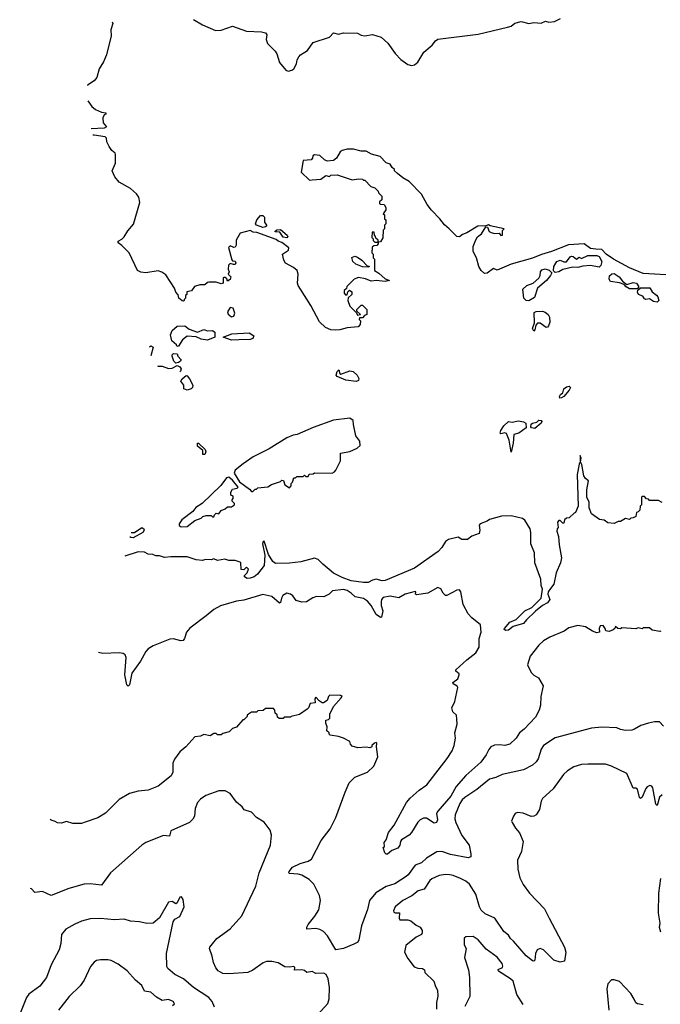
# Model space of a CAD drawing. Extents: x 1966327 to 2147849, y 395140 to 552178.
# Tile 175 of 256: x 1969964 to 1975050, y 514652 to 522464. Entities that reach past the tile are written whole.
import ezdxf

# ---------------------------------------------------------------- set-up
doc = ezdxf.new("R2010")
doc.units = 0

msp = doc.modelspace()

# ---------------------------------------------------------------- linework, layer by layer
at = {"layer": '0CON20XD'}
for points in [[(1971343.8, 522465), (1971415, 522424.3), (1971518.7, 522378.7), (1971565, 522381.5), (1971655, 522411.9), (1971765, 522372.2), (1971885, 522369.2), (1971915, 522358.8), (1971926.7, 522345), (1971921.7, 522308.3), (1971931.2, 522275), (1971992, 522215), (1972005, 522192.5), (1972026.7, 522125), (1972077.5, 522065), (1972095, 522056.7), (1972125, 522063.3), (1972140, 522075), (1972161.2, 522115), (1972166, 522145), (1972179.5, 522170.5), (1972192.5, 522185), (1972249.5, 522220.5), (1972273.8, 522255), (1972295, 522283.8), (1972423.6, 522326.4), (1972455, 522360), (1972495, 522350), (1972535, 522360), (1972645, 522358.1), (1972675, 522341.5), (1972705, 522336.2), (1972765, 522345.6), (1972835, 522326), (1972887.4, 522277.4), (1972945.8, 522195), (1972989.3, 522149.3), (1973045, 522108), (1973075, 522100), (1973097.5, 522105), (1973125, 522126), (1973173.6, 522206.4), (1973237.6, 522262.4), (1973265, 522296.2), (1973285, 522309.2), (1973605, 522350.5), (1973836.1, 522406.1), (1973865, 522413.8), (1973895, 522436.2), (1973945, 522450), (1974005, 522433.3), (1974045, 522442), (1974103.6, 522436.4), (1974137.5, 522452.5), (1974165.7, 522445.7), (1974210.9, 522449.1), (1974257.6, 522472.4)], [(1970698.2, 522446), (1970704.5, 522435), (1970686.9, 522385), (1970689.4, 522335), (1970652.3, 522185), (1970628.9, 522131.1), (1970594.7, 522075.3), (1970575.7, 522004.3), (1970555, 521979.5), (1970503.6, 521945.1), (1970502.6, 521943.2)], [(1970504.5, 521819.2), (1970537.5, 521775), (1970565, 521751.6), (1970615, 521730), (1970647.5, 521725), (1970647.5, 521715), (1970635, 521710), (1970623.9, 521685), (1970628.2, 521645), (1970652.5, 521615), (1970635, 521604.7), (1970530.8, 521599.2)], [(1972285, 521192.5), (1972355, 521200), (1972395, 521227.5), (1972425, 521220), (1972435, 521230), (1972485, 521232.5), (1972605, 521192.5), (1972655, 521202.5), (1972685, 521200), (1972695, 521190), (1972705, 521190), (1972751.7, 521141.7), (1972785, 521130), (1972810, 521105), (1972811.7, 521091.7), (1972840, 521065), (1972840, 521035), (1972821.7, 521018.3), (1972820, 521005), (1972825, 521000), (1972858.3, 520998.3), (1972870, 520975), (1972870, 520955), (1972850, 520925), (1972860, 520915), (1972860, 520885), (1972870, 520875), (1972870, 520845), (1972860, 520835), (1972860, 520805), (1972850, 520795), (1972847, 520733), (1972828.3, 520701.7), (1972810, 520700), (1972810, 520715), (1972791.7, 520731.7), (1972790, 520745), (1972780, 520755), (1972778.3, 520778.3), (1972761.7, 520778.3), (1972760, 520735), (1972770, 520725), (1972771.7, 520711.7), (1972785, 520700), (1972810, 520700), (1972810, 520685), (1972798.3, 520671.7), (1972775, 520670), (1972761.7, 520658.3), (1972760, 520615), (1972770, 520605), (1972770, 520575), (1972780, 520565), (1972780, 520475), (1972815, 520452.5), (1972865, 520407.5), (1972900, 520395), (1972865, 520387.5), (1972795, 520396.2), (1972755, 520390), (1972709.3, 520409.3), (1972655, 520417.5), (1972620, 520405), (1972561.7, 520348.3), (1972558.3, 520331.7), (1972540, 520315), (1972540, 520295), (1972551.7, 520281.7), (1972565, 520280), (1972570, 520305), (1972581.7, 520318.3), (1972600, 520305), (1972600, 520285), (1972571.7, 520258.3), (1972570, 520235), (1972585, 520190), (1972638.3, 520138.3), (1972645, 520120), (1972670, 520125), (1972641.7, 520151.7), (1972640, 520165), (1972675, 520200), (1972685, 520200), (1972720, 520165), (1972720, 520125), (1972701.7, 520118.3), (1972685, 520100), (1972661.7, 520098.3), (1972660, 520085), (1972670, 520075), (1972667.5, 520045), (1972651.7, 520028.3), (1972565, 520020), (1972505, 520004), (1972468, 520002), (1972435, 520004), (1972391.7, 520021.7), (1972345, 520066.7), (1972275, 520196.7), (1972176.2, 520355), (1972170, 520375), (1972176.2, 520445), (1972166.7, 520475), (1972138.8, 520498.8), (1972075, 520533.3), (1972060, 520555), (1972050, 520605), (1972097.5, 520635), (1972100, 520655), (1972045.8, 520695.8), (1972016.4, 520706.4), (1972000, 520720), (1971845.8, 520775.8), (1971818.3, 520778.3), (1971795, 520792), (1971715, 520770), (1971682.5, 520715), (1971683.3, 520675), (1971675, 520660), (1971665, 520657.5), (1971635, 520670), (1971623, 520657), (1971648.3, 520558.3), (1971655, 520550), (1971675, 520547.5), (1971680, 520535), (1971675, 520522.5), (1971660.7, 520520.7), (1971635, 520530), (1971623, 520517), (1971620, 520485), (1971627.5, 520465), (1971620, 520445), (1971640, 520425), (1971636.4, 520403.6), (1971615, 520390), (1971608.3, 520408.3), (1971595, 520420), (1971585, 520420), (1971580, 520415), (1971580, 520375), (1971565, 520367.5), (1971525, 520382.5), (1971465, 520382.5), (1971455, 520380), (1971435, 520360), (1971395, 520360), (1971353.3, 520346.7), (1971327, 520313), (1971290, 520305), (1971290, 520285), (1971280, 520275), (1971280, 520255), (1971270, 520245), (1971270, 520235), (1971265, 520230), (1971253, 520233), (1971227.5, 520255), (1971221.7, 520281.7), (1971205, 520302.5), (1971193.8, 520335), (1971125, 520440.8), (1971092.4, 520462.4), (1971065, 520470.8), (1970965, 520454.5), (1970925, 520462.3), (1970898.6, 520475), (1970833.1, 520615), (1970775, 520673.8), (1970745, 520692.5), (1970745, 520707.5), (1970775, 520722.9), (1970795, 520741.8), (1970821.8, 520788.2), (1970867.1, 520842.9), (1970917.1, 521015), (1970910.8, 521055), (1970892.7, 521082.7), (1970843.3, 521125), (1970753.9, 521173.9), (1970718.4, 521218.4), (1970697.8, 521265), (1970725.6, 521325), (1970724.2, 521395), (1970722, 521405), (1970696.8, 521426.8), (1970675, 521457.5), (1970657.4, 521495), (1970652.9, 521525), (1970644.2, 521534.3), (1970555, 521549.1), (1970545.8, 521546.8)], [(1975095, 520439.8), (1974915, 520450.4), (1974805, 520495.4), (1974677.9, 520565), (1974620, 520605), (1974585, 520641.8), (1974537.2, 520642.8), (1974495, 520649.4), (1974445, 520684.7), (1974321.5, 520678.5), (1974185, 520623.8), (1974107.6, 520602.4), (1974035, 520573.2), (1973865, 520525.5), (1973755.9, 520475.9), (1973725, 520490), (1973675.9, 520454.1), (1973655, 520451.1), (1973628.5, 520475), (1973610, 520505), (1973591.9, 520575), (1973563.8, 520625), (1973563.8, 520665), (1973585, 520718.8), (1973597.5, 520742.5), (1973629.2, 520765), (1973665, 520820), (1973678.3, 520818.3), (1973692.5, 520785), (1973707.5, 520775), (1973735, 520768.8), (1973771.7, 520771.7), (1973785, 520752.5), (1973796.7, 520755), (1973798.3, 520791.7), (1973810, 520805), (1973698.3, 520828.3), (1973685, 520837.5), (1973665, 520830), (1973602.5, 520825), (1973515, 520773.3), (1973478.8, 520761.2), (1973455, 520741.4), (1973433.4, 520743.4), (1973375, 520806.2), (1973335.6, 520835.6), (1973298.6, 520885), (1973232.7, 520952.7), (1973198, 520998), (1973155, 521078.8), (1973055, 521180), (1973005, 521210), (1972963.8, 521243.8), (1972940, 521265), (1972940, 521275), (1972920.7, 521290.7), (1972905, 521317.5), (1972875, 521327.5), (1972825, 521378.8), (1972758.1, 521398.1), (1972715, 521420.8), (1972675, 521422), (1972615, 521435.8), (1972564.3, 521435.7), (1972525, 521426.7), (1972507.5, 521415), (1972480, 521365), (1972455, 521347.5), (1972405, 521342.5), (1972385, 521352.5), (1972346.7, 521386.7), (1972305, 521392.5), (1972292.5, 521385), (1972290, 521365), (1972277, 521353), (1972213.9, 521346.1), (1972200, 521255), (1972265, 521190), (1972285, 521192.5)], [(1971895, 520816.7), (1971845, 520833.3), (1971837.5, 520845), (1971847.5, 520875), (1971875, 520910), (1971895, 520910), (1971907, 520897), (1971908.3, 520858.3), (1971923.3, 520835), (1971922.5, 520825), (1971915, 520820), (1971895, 520816.7)], [(1972085, 520732.5), (1972055, 520737.5), (1972028.3, 520778.3), (1971995, 520780), (1971990, 520785), (1972005, 520797.5), (1972035, 520800), (1972087.5, 520755), (1972092.5, 520745), (1972085, 520732.5)], [(1972735, 520500), (1972685, 520503.3), (1972633.9, 520523.9), (1972610, 520545), (1972601.7, 520578.3), (1972625, 520587.5), (1972645, 520580), (1972680, 520555), (1972721.7, 520511.7), (1972738.3, 520508.3), (1972735, 520500)], [(1974215, 520458.5), (1974202.9, 520472.9), (1974205.6, 520505), (1974228.8, 520545), (1974255, 520555.3), (1974285, 520542.5), (1974306.6, 520543.4), (1974335, 520582.2), (1974345, 520587.3), (1974358, 520585), (1974385, 520564), (1974405, 520581.2), (1974425, 520570), (1974475, 520592.3), (1974545, 520593.5), (1974563.8, 520585), (1974585.8, 520545), (1974578.6, 520515), (1974565, 520500), (1974495, 520513.1), (1974435, 520510), (1974395, 520498.4), (1974355, 520501.3), (1974275, 520482.2), (1974245, 520463.8), (1974215, 520458.5)], [(1974005, 520232.9), (1973985, 520236.9), (1973965.6, 520255.6), (1973959.2, 520325), (1973990, 520355), (1974040.6, 520375), (1974085.3, 520414.7), (1974095.9, 520434.1), (1974097.9, 520465), (1974109.6, 520480.4), (1974135, 520488), (1974167.2, 520477.2), (1974188, 520455), (1974178.9, 520435), (1974146.1, 520393.9), (1974076.2, 520335), (1974050.8, 520259.2), (1974005, 520232.9)], [(1974805, 520329.4), (1974778.8, 520345), (1974763.6, 520363.6), (1974727.1, 520377.1), (1974655, 520386), (1974644.7, 520405), (1974646.9, 520433.1), (1974665, 520448.1), (1974685, 520450.8), (1974723.2, 520423.2), (1974750, 520390), (1974783, 520363), (1974835, 520380), (1974862, 520375), (1974880, 520345), (1974865, 520330), (1974805, 520329.4)], [(1975025, 520224.1), (1974995, 520228.9), (1974965, 520250.8), (1974935, 520244.7), (1974925, 520250), (1974911.4, 520271.4), (1974875.6, 520285), (1974868.3, 520301.7), (1974870.7, 520319.3), (1974893.3, 520336.7), (1974966, 520336), (1974984.5, 520304.5), (1975019.9, 520279.9), (1975031.1, 520265), (1975038.1, 520235), (1975025, 520224.1)], [(1971645, 520107.5), (1971665, 520112.5), (1971672.5, 520135), (1971660, 520175), (1971635, 520180), (1971613, 520147), (1971618.3, 520128.3), (1971645, 520107.5)], [(1974045, 519994.2), (1974036, 520015), (1974052.1, 520057.9), (1974048.6, 520141.4), (1974065, 520149.4), (1974115, 520150.7), (1974135, 520144.6), (1974159.1, 520125), (1974171.5, 520105), (1974172.5, 520065), (1974162.7, 520035), (1974155, 520024.4), (1974145, 520022.7), (1974095, 520055.5), (1974074.4, 520055.6), (1974060.6, 520039.4), (1974055, 520002.5), (1974045, 519994.2)], [(1971215, 519872.5), (1971209.2, 519885), (1971170.9, 519915), (1971161.3, 519965), (1971175, 519999.4), (1971215, 520032.5), (1971275, 520036.3), (1971309.6, 520009.6), (1971375, 519985.4), (1971425, 520007.3), (1971455, 519995.5), (1971495, 519998.5), (1971514.3, 519985), (1971514.4, 519945), (1971455, 519922.3), (1971405, 519929.8), (1971365, 519948), (1971295, 519953.8), (1971256.4, 519925), (1971225, 519873.3), (1971215, 519872.5)], [(1971645, 519921), (1971580, 519945), (1971647.9, 519972.1), (1971785, 519980), (1971824, 519955), (1971814.5, 519935), (1971795, 519926.2), (1971705, 519924.1), (1971645, 519921)], [(1970995.4, 519869.6), (1971005, 519877.8), (1971023.5, 519865), (1971005.7, 519797.5)], [(1971205, 519738.1), (1971187.9, 519755), (1971174.7, 519795), (1971174.8, 519805.2), (1971185, 519815.5), (1971214.1, 519814.1), (1971220, 519795), (1971245, 519766.7), (1971241.4, 519755), (1971225, 519744.3), (1971205, 519738.1)], [(1971058, 519719.2), (1971065, 519716.2), (1971095, 519714.6), (1971145, 519697.6), (1971175, 519700), (1971215, 519720), (1971235, 519710), (1971245.5, 519695), (1971240.6, 519675), (1971234.6, 519670.3)], [(1972635, 519594.8), (1972552.9, 519605), (1972485, 519633.8), (1972476, 519645), (1972485, 519672.5), (1972497.5, 519687.5), (1972506.1, 519656.1), (1972515, 519652), (1972585, 519677.9), (1972612, 519672), (1972643.3, 519643.3), (1972657.2, 519617.2), (1972655, 519602.1), (1972635, 519594.8)], [(1971295, 519523.8), (1971267.8, 519535), (1971266.4, 519565), (1971243.4, 519595), (1971254.2, 519615.8), (1971285, 519640.8), (1971295, 519637.3), (1971313.7, 519615), (1971337.7, 519565), (1971335, 519547.1), (1971325.4, 519534.6), (1971295, 519523.8)], [(1974252.5, 519462.5), (1974250.8, 519475), (1974258.8, 519491.2), (1974276.7, 519505), (1974284.4, 519535), (1974305, 519552.3), (1974327.1, 519557.1), (1974335.8, 519545), (1974327.4, 519525), (1974282.9, 519475), (1974265, 519463.6), (1974252.5, 519462.5)], [(1971815, 518720), (1971835, 518740), (1971845, 518740), (1971855, 518750), (1971935, 518757.5), (1971963, 518777), (1972035, 518800), (1972045, 518810), (1972058.3, 518808.3), (1972070, 518775), (1972105, 518750), (1972120, 518765), (1972120, 518785), (1972130, 518795), (1972141.7, 518828.3), (1972155, 518830), (1972165, 518840), (1972215, 518840), (1972225, 518850), (1972235, 518840), (1972255, 518840), (1972261.7, 518858.3), (1972295, 518860), (1972305, 518870), (1972445, 518867.5), (1972463, 518877), (1972475, 518890), (1972510, 518965), (1972510, 519025), (1972585, 519038.8), (1972642.5, 519065), (1972668, 519085), (1972665, 519120), (1972633, 519163), (1972613.6, 519253.6), (1972612.5, 519285), (1972585, 519302.5), (1972455, 519286), (1972295, 519228), (1972167.3, 519172.7), (1972135, 519167.5), (1972084.5, 519145.5), (1971945, 519060), (1971817.5, 518995), (1971739.7, 518940.3), (1971675, 518891.2), (1971667.5, 518865), (1971708.6, 518798.6), (1971788.8, 518738.8), (1971805, 518720), (1971815, 518720)], [(1973865, 519033.3), (1973849.4, 519129.4), (1973829.8, 519179.8), (1973815, 519186.4), (1973785, 519177.5), (1973779.4, 519185), (1973782.7, 519205), (1973808, 519242), (1973845, 519277.3), (1973875, 519271.4), (1973925, 519281.8), (1973965, 519274.6), (1973981.8, 519261.8), (1973984.4, 519225), (1973928.1, 519185), (1973885.9, 519174.1), (1973882, 519105), (1973865, 519033.3)], [(1974055, 519221.9), (1974028.5, 519225), (1974022.1, 519235), (1974024.6, 519255.4), (1974036.2, 519263.8), (1974069.6, 519270.4), (1974085, 519285.6), (1974105, 519284.4), (1974109.7, 519275), (1974105, 519262.3), (1974055, 519221.9)], [(1971435, 519014.6), (1971418.8, 519015), (1971417.1, 519047.1), (1971375, 519080), (1971375, 519103.8), (1971385, 519104), (1971436.5, 519055), (1971441.9, 519035), (1971435, 519014.6)], [(1975065, 518632.5), (1975035, 518650), (1974965, 518650), (1974955, 518660), (1974941.7, 518661.7), (1974925, 518680), (1974905, 518680), (1974900, 518675), (1974900, 518615), (1974890, 518605), (1974887, 518573), (1974875, 518560), (1974860, 518555), (1974856.4, 518523.6), (1974835, 518512.5), (1974815, 518510), (1974805, 518500), (1974773, 518507), (1974735, 518482.5), (1974715, 518482.5), (1974685, 518467.5), (1974633, 518473), (1974605, 518492.5), (1974568.3, 518498.3), (1974505, 518542.5), (1974485, 518590), (1974486, 518635), (1974465.8, 518675), (1974466, 518735), (1974480, 518805), (1974455, 518823.8), (1974442.9, 518845), (1974427.5, 518935), (1974417.5, 518955), (1974422.5, 518985), (1974415, 519007.5), (1974413.8, 518955), (1974405, 518937.5), (1974388.8, 518855), (1974397.5, 518605), (1974376.4, 518553.6), (1974365, 518550), (1974327, 518513), (1974305, 518510), (1974290, 518495), (1974285, 518470), (1974275, 518470), (1974255, 518490), (1974245, 518490), (1974233, 518477), (1974240, 518435), (1974230, 518425), (1974227.5, 518405), (1974242, 518365), (1974246.8, 518296.8), (1974266.7, 518195), (1974256.4, 518153.6), (1974223.3, 518075), (1974205.6, 517985), (1974179, 517951), (1974160, 517925), (1974158.2, 517905), (1974172.5, 517865), (1974155, 517838.2), (1974115, 517817.1), (1974059.9, 517770.1), (1973987.4, 517702.6), (1973965, 517673.1), (1973881.4, 517648.6), (1973845, 517620), (1973825, 517618), (1973810, 517625), (1973812, 517635), (1973855, 517683.8), (1973905, 517705.8), (1973975.8, 517775), (1974029.8, 517800.2), (1974104.4, 517875), (1974114.7, 517945), (1974103.9, 517975), (1974101.2, 518025), (1974053.8, 518155), (1974050, 518235), (1974021.2, 518305), (1974022, 518395), (1974015.7, 518425), (1973975, 518494), (1973957, 518507), (1973865, 518528), (1973790, 518525), (1973695, 518500), (1973674.2, 518485.8), (1973618.8, 518465), (1973610.8, 518455), (1973618.2, 518415), (1973612, 518388), (1973555, 518366), (1973519.5, 518340.5), (1973475, 518340.8), (1973445, 518359.6), (1973369.5, 518340.5), (1973345, 518324.5), (1973315, 518275.6), (1973286.4, 518245), (1973097.9, 518112.1), (1972865, 518015.4), (1972842.4, 518012.4), (1972795, 518024.4), (1972765, 518018.6), (1972729.9, 518000.1), (1972695, 517998.2), (1972595, 518012.3), (1972525, 518038.3), (1972455, 518073.3), (1972370, 518145), (1972335, 518181.5), (1972305, 518190.6), (1972195, 518163.3), (1972105, 518152.2), (1971995, 518150.6), (1971974.4, 518165), (1971940.7, 518220.7), (1971905, 518327.5), (1971895, 518320), (1971892.9, 518305), (1971910, 518215), (1971904.2, 518135), (1971853.3, 518065), (1971825, 518044), (1971795, 518032), (1971770.7, 518030.7), (1971750, 518045), (1971750, 518055), (1971770, 518075), (1971780, 518105), (1971765, 518120), (1971745, 518100), (1971721.7, 518101.7), (1971720, 518155), (1971715, 518160), (1971675, 518172.5), (1971625, 518173.3), (1971593, 518183), (1971535, 518172.5), (1971505, 518187.5), (1971485, 518180), (1971438.3, 518181.7), (1971415, 518173.3), (1971365, 518180), (1971295, 518203.3), (1971165, 518203.3), (1971115, 518196.7), (1971075, 518210), (1971045, 518210), (1971021.7, 518221.7), (1970985, 518222.5), (1970955, 518240), (1970905, 518242.5), (1970797.9, 518208.4)], [(1971245, 518440), (1971295, 518442.5), (1971355, 518490), (1971405, 518510), (1971418.3, 518521.7), (1971445, 518530), (1971485, 518530), (1971495, 518520), (1971505, 518520), (1971510, 518535), (1971525, 518550), (1971545, 518542.5), (1971565, 518570), (1971595, 518582.5), (1971615, 518600), (1971645, 518600), (1971670, 518615), (1971670, 518625), (1971650, 518645), (1971650, 518655), (1971660, 518665), (1971660, 518685), (1971641.7, 518691.7), (1971640, 518715), (1971655, 518740), (1971691.7, 518748.3), (1971697.5, 518755), (1971655, 518812), (1971625, 518835.8), (1971605, 518828.8), (1971561.7, 518768.3), (1971413.9, 518626.1), (1971363.3, 518595), (1971338, 518562), (1971252.5, 518495), (1971230, 518465), (1971231.7, 518451.7), (1971245, 518440)], [(1970849.6, 518395.2), (1970875, 518395.5), (1970934.5, 518435.5), (1970951.1, 518425), (1970953.8, 518415), (1970942.2, 518395), (1970865, 518352), (1970845.8, 518355), (1970839.6, 518362.2)], [(1973555, 517719.2), (1973525, 517750), (1973483.7, 517823.7), (1973467.5, 517925), (1973455, 517940), (1973435, 517937.5), (1973355, 517896.7), (1973345, 517896.7), (1973325, 517913.3), (1973308.3, 517948.3), (1973285, 517958), (1973205, 517913.3), (1973115, 517900), (1973107.5, 517905), (1973110, 517925), (1973105, 517927.5), (1973024.4, 517905.6), (1972975, 517876.2), (1972905, 517890.8), (1972850.9, 517879.1), (1972837.5, 517865), (1972832.7, 517845), (1972834.1, 517815.9), (1972846.4, 517775), (1972836.1, 517725), (1972829.1, 517720.9), (1972794.9, 517744.9), (1972755, 517816.4), (1972725, 517851.1), (1972695, 517871.2), (1972626.4, 517886.4), (1972596.7, 517915), (1972563.3, 517935), (1972535, 517942.5), (1972448.3, 517931.7), (1972420, 517905), (1972380, 517885), (1972321.7, 517888.3), (1972291.7, 517878.3), (1972240, 517845), (1972203, 517843), (1972160, 517855), (1972133, 517893), (1972115, 517906.7), (1972085, 517913.3), (1972054.2, 517895), (1972042.5, 517875), (1972035, 517840), (1972025.8, 517834.2), (1971965, 517887.5), (1971895, 517904), (1971745, 517859.1), (1971685, 517850.8), (1971559.4, 517815), (1971504.8, 517785.2), (1971445, 517733.1), (1971314.1, 517635.9), (1971287.7, 517605), (1971272.2, 517555), (1971261.1, 517538.9), (1971244.4, 517535.6), (1971185, 517551.1), (1971155, 517548.6), (1971024.4, 517495.6), (1970985, 517471.8), (1970965, 517451.9), (1970924.6, 517375), (1970855, 517278.6), (1970835, 517187.5), (1970825, 517176.7), (1970815, 517187.5), (1970799.1, 517265), (1970810, 517405), (1970802.2, 517425), (1970785, 517436), (1970755, 517440.2), (1970625, 517435.9), (1970588.8, 517443.7)], [(1975055, 517612.5), (1975045, 517610), (1974985, 517620), (1974965, 517640), (1974915, 517640), (1974905, 517630), (1974875, 517640), (1974855, 517630), (1974745, 517640), (1974735, 517630), (1974713.3, 517633.3), (1974695, 517650), (1974690, 517635), (1974676.1, 517623.9), (1974645, 517611.2), (1974617.5, 517615), (1974612.5, 517635), (1974597.1, 517657.1), (1974573.8, 517656.2), (1974564, 517635), (1974566.1, 517603.9), (1974545, 517600), (1974512.3, 517612.3), (1974455, 517648), (1974395, 517657.1), (1974325, 517638.1), (1974286.8, 517613.2), (1974173.8, 517565), (1974122, 517535), (1974085, 517501.2), (1974017.5, 517415), (1973996.7, 517345), (1974025, 517284), (1974045, 517264), (1974083.2, 517243.2), (1974119.1, 517179.1), (1974102.1, 517095), (1974099.1, 517025), (1974087.3, 516985), (1974058.8, 516931.2), (1973969.2, 516835), (1973932, 516805), (1973905.8, 516764.2), (1973856.2, 516715), (1973815, 516705.6), (1973775, 516711.9), (1973735, 516708.1), (1973705, 516695.7), (1973688.9, 516675), (1973668.3, 516631.8), (1973626, 516574), (1973505, 516468.5), (1973430.1, 516379.9), (1973385.8, 516304.2), (1973283.8, 516185), (1973274, 516165), (1973280.8, 516115), (1973273.8, 516095), (1973255, 516089.4), (1973195, 516130), (1973170, 516130), (1973143.3, 516115), (1973125, 516096.7), (1973075.9, 516014.1), (1973055, 515993.3), (1972995, 515956.7), (1972986.2, 515945), (1972981.2, 515915), (1972965, 515891.2), (1972918.6, 515871.4), (1972885, 515843.3), (1972873, 515843), (1972863, 515853), (1972850, 515895), (1972860, 515905), (1972856.7, 515935), (1972872.9, 515957.1), (1972893.4, 516016.6), (1972936.1, 516073.9), (1973035, 516252.5), (1973065, 516286.9), (1973135, 516351.5), (1973196.8, 516393.2), (1973357.2, 516602.8), (1973397.5, 516662.5), (1973414.6, 516705.4), (1973424.6, 516765), (1973417.8, 516805), (1973436.1, 516873.9), (1973435.6, 516915), (1973431.1, 516945), (1973403.6, 516973.6), (1973395.8, 517005), (1973417.5, 517055), (1973442.5, 517165), (1973436.8, 517176.8), (1973405, 517193.8), (1973404, 517205), (1973443.3, 517235), (1973452.5, 517265), (1973452.5, 517275), (1973427.5, 517295), (1973427.5, 517305), (1973512.9, 517385), (1973585, 517440), (1973612.3, 517485), (1973610.9, 517555), (1973627.9, 517605), (1973622.3, 517662.3), (1973555, 517719.2)], [(1975075, 516860), (1975043, 516893), (1975005, 516894), (1974955, 516884), (1974895, 516863.3), (1974845.6, 516834.4), (1974825, 516827.1), (1974775, 516824.3), (1974735, 516831.9), (1974705, 516846), (1974585, 516850), (1974504.1, 516844.1), (1974215, 516765.6), (1974122.5, 516705), (1974103.8, 516676.2), (1974079.8, 516600.2), (1974064.6, 516575.4), (1974035, 516549.4), (1973965, 516513.3), (1973795, 516475.8), (1973745, 516451.4), (1973695, 516438.1), (1973594.2, 516355.7), (1973497.2, 516292.8), (1973477.9, 516275), (1973459.3, 516245), (1973422.3, 516155), (1973417.8, 516125), (1973425.6, 516095), (1973475, 515990.8), (1973532.5, 515915), (1973547.1, 515845), (1973545, 515823.3), (1973525, 515814.6), (1973385, 515841.4), (1973316.7, 515865), (1973275, 515862.3), (1973195, 515812.2), (1973155, 515773.7), (1973105, 515756.4), (1973049.4, 515680.6), (1973031.5, 515665), (1972942.4, 515607.6), (1972875, 515588.1), (1972792.7, 515537.3), (1972740.9, 515475), (1972726.7, 515405), (1972678.1, 515275), (1972657, 515163), (1972648.8, 515145), (1972618.3, 515128.3), (1972535.5, 515094.5), (1972475, 515084.7), (1972407.8, 515195), (1972375, 515229.6), (1972348, 515245), (1972315, 515253.1), (1972245, 515248.8), (1972243.5, 515265), (1972254.5, 515285), (1972307.7, 515352.3), (1972338.1, 515401.9), (1972351.3, 515475), (1972343.8, 515515), (1972298.9, 515605), (1972263.2, 515643.2), (1972205, 515676.5), (1972174.4, 515685.6), (1972105, 515690), (1972101.2, 515695), (1972102.5, 515705), (1972129.8, 515740.2), (1972190.9, 515769.1), (1972255, 515787.8), (1972280, 515805), (1972356.9, 515953.1), (1972430, 516045), (1972475, 516133.3), (1972547.5, 516335), (1972580.9, 516409.1), (1972625, 516453.8), (1972725, 516494), (1972775, 516542.5), (1972807.5, 516615), (1972797.5, 516695), (1972800, 516725), (1972795, 516730), (1972780, 516725), (1972760, 516705), (1972760, 516695), (1972745, 516687.5), (1972715, 516692.5), (1972648.3, 516688.3), (1972605, 516700), (1972590, 516715), (1972586.4, 516736.4), (1972535, 516762.5), (1972495, 516777.5), (1972428.3, 516788.3), (1972420, 516795), (1972420, 516805), (1972402.5, 516822.5), (1972406.4, 516853.6), (1972393.9, 516883.9), (1972393.6, 516906.4), (1972417, 516913), (1972427, 516923), (1972427.5, 516955), (1972455.8, 517015), (1972517.5, 517085), (1972523.3, 517095), (1972512.3, 517102.3), (1972427.5, 517105), (1972416.7, 517095), (1972405, 517063.8), (1972375, 517043.3), (1972365, 517043.3), (1972340.7, 517060.7), (1972315, 517090), (1972307.5, 517075), (1972310, 517045), (1972270.7, 517039.3), (1972257.5, 517005), (1972246.4, 516993.6), (1972185, 516952.5), (1972120, 516935), (1972115, 516930), (1972065, 516930), (1972055, 516920), (1972025, 516920), (1972011.7, 516931.7), (1972008.3, 516948.3), (1971991.7, 516961.7), (1971990, 516985), (1971978.3, 516998.3), (1971915, 517000), (1971897, 516983), (1971855, 516980), (1971845, 516970), (1971805, 516970), (1971780, 516955), (1971770, 516945), (1971770, 516935), (1971745, 516910), (1971735, 516910), (1971685, 516850), (1971655, 516840), (1971627, 516813), (1971578.3, 516801.7), (1971565, 516790), (1971535, 516790), (1971525, 516800), (1971505, 516800), (1971476.4, 516783.6), (1971427, 516793), (1971399.3, 516780.7), (1971355, 516773.3), (1971282, 516695), (1971236, 516655), (1971192.4, 516597.6), (1971180, 516565), (1971180, 516495), (1971165.6, 516465), (1971065, 516383.8), (1970985, 516350), (1970905, 516343.8), (1970835, 516326), (1970753.2, 516276.8), (1970645, 516170), (1970585, 516131.2), (1970483.9, 516096.1), (1970455, 516086.7), (1970385, 516086.7), (1970335, 516102.5), (1970295, 516090), (1970265, 516092.5), (1970245, 516102.5), (1970215, 516112.5), (1970206.9, 516117.7)], [(1975065, 516313.3), (1975044.4, 516295.6), (1975025, 516230), (1975015, 516240), (1974990, 516370), (1974983.6, 516383.6), (1974967, 516387), (1974945, 516376.7), (1974935, 516363.8), (1974905, 516296.7), (1974893.9, 516283.9), (1974885, 516292.5), (1974868.3, 516358.3), (1974855, 516366.7), (1974835, 516366.2), (1974785, 516483.8), (1974662.5, 516542.5), (1974615, 516556.9), (1974475, 516558.6), (1974425, 516554.3), (1974362.6, 516537.4), (1974314, 516505), (1974282, 516475), (1974198.3, 516361.7), (1974113.8, 516285), (1974103.3, 516265), (1974091.7, 516198.3), (1974064.1, 516155.9), (1974045, 516143.8), (1974025, 516143.3), (1973960, 516170), (1973916.4, 516173.6), (1973897.5, 516165), (1973883.3, 516145), (1973870, 516105), (1973873.6, 516093.6), (1973899.3, 516049.3), (1973932.3, 516012.3), (1973961.2, 515945), (1973949.2, 515865), (1973917.1, 515795), (1973920, 515725), (1973934.4, 515655), (1973962.4, 515602.4), (1974012.5, 515535), (1974130.9, 515410.9), (1974167.1, 515335), (1974290, 515105), (1974300.8, 515065), (1974290, 514995), (1974255, 514987.5), (1974205, 515002.9), (1974124, 515085), (1974095, 515094.3), (1974072, 515085), (1974058.6, 515055), (1974055, 515002.5), (1974045.8, 514994.2), (1974035, 514998), (1973985, 515037.5), (1973885, 515154.4), (1973860.9, 515175), (1973845, 515200), (1973809.1, 515229.1), (1973736.4, 515335), (1973660.2, 515370.2), (1973628.8, 515398.8), (1973613.5, 515425), (1973584.5, 515525), (1973534.3, 515605), (1973505, 515630), (1973465, 515651.1), (1973406.7, 515675), (1973379.3, 515679.3), (1973345, 515683.1), (1973295.4, 515674.6), (1973235, 515646.7), (1973221.1, 515635), (1973175, 515565.8), (1973127.8, 515552.2), (1973076.7, 515513.3), (1973006, 515475), (1972944.6, 515425.4), (1972933.1, 515395), (1972935, 515383.3), (1972945, 515377.5), (1972978.6, 515378.6), (1972977.1, 515335), (1972983.5, 515323.5), (1973045, 515322.5), (1973070, 515315), (1973110.9, 515280.9), (1973143, 515263), (1973158.8, 515238.8), (1973160.7, 515219.3), (1973153.9, 515206.1), (1973111.2, 515185), (1973030.5, 515119.5), (1973019.4, 515065), (1973045.6, 515015), (1973095, 514950), (1973125, 514938.1), (1973162.5, 514935), (1973176.7, 514925), (1973181.2, 514905), (1973252.5, 514835), (1973265, 514792.5), (1973282, 514765), (1973283.9, 514716.1), (1973273.2, 514666.8), (1973274, 514614)], [(1971495, 515132.5), (1971528.8, 515175), (1971635, 515250), (1971729.2, 515355), (1971839.8, 515590.2), (1971865.7, 515695), (1971956, 515915), (1971963.9, 515993.9), (1971953.8, 516035), (1971905, 516096.2), (1971843.2, 516133.2), (1971805, 516176), (1971746.7, 516195), (1971729.7, 516219.7), (1971686.7, 516255), (1971636, 516325), (1971595, 516346), (1971545, 516345.4), (1971442.1, 516307.9), (1971399.8, 516280.2), (1971375, 516252.5), (1971356.2, 516205), (1971351.2, 516145), (1971338.8, 516121.2), (1971313.3, 516095), (1971165, 516028.8), (1971154, 515986), (1971105, 515992.5), (1970965, 515936), (1970934.2, 515915.8), (1970685, 515696.2), (1970615, 515596.2), (1970525, 515608.1), (1970475, 515604.3), (1970355, 515570), (1970215, 515516.2), (1970145, 515546), (1970085, 515539.2), (1970057.8, 515567.8), (1970049.6, 515571.2)], [(1975054.5, 515224.5), (1975042.5, 515262.5), (1975048.9, 515295), (1975034.7, 515375), (1975037.2, 515532.8), (1975055, 515650)], [(1971509.7, 514629.7), (1971491.4, 514675), (1971465, 514705.7), (1971344.4, 514785), (1971265, 514855.5), (1971195, 514889.4), (1971140.8, 514935), (1971132.8, 514952.8), (1971130.6, 515055), (1971183, 515307), (1971195, 515326.7), (1971235, 515350), (1971268.8, 515425), (1971263, 515483), (1971250, 515505), (1971235, 515502.5), (1971213.6, 515456.4), (1971205, 515450), (1971175, 515468.6), (1971145, 515462.5), (1971075, 515337.5), (1971025, 515296.7), (1970975, 515293.3), (1970915, 515306.2), (1970845, 515312), (1970795, 515326.9), (1970717, 515323), (1970605, 515334.2), (1970525, 515329.2), (1970455, 515311.4), (1970400.9, 515289.1), (1970331.3, 515248.7), (1970297.5, 515205), (1970290.6, 515135), (1970277.8, 515085), (1970215, 514966.2), (1970176.9, 514865), (1970123, 514797), (1970037.6, 514732.4), (1970017.8, 514705), (1969964.3, 514575)], [(1972275, 514509.2), (1972410.2, 514659.8), (1972422.5, 514695), (1972424.5, 514784.5), (1972414.4, 514855), (1972398.3, 514888.3), (1972379.6, 514899.6), (1972315, 514897.9), (1972285, 514911.2), (1972245, 514905.6), (1972225, 514920), (1972205, 514925.4), (1972145, 514923.3), (1972147.5, 514945), (1972141.7, 514951.7), (1972105, 514946), (1972068.8, 514948.8), (1972015, 514980), (1971965, 514991.2), (1971925, 514991.2), (1971898.3, 514981.7), (1971815.7, 514924.3), (1971774.2, 514905.8), (1971625, 514892.9), (1971577.7, 514897.7), (1971538.8, 514918.8), (1971521.7, 514941.7), (1971502.5, 514985), (1971493.3, 515035), (1971472.5, 515095), (1971473.9, 515106.1), (1971495, 515132.5)], [(1973960.5, 514650.5), (1973909.8, 514729.8), (1973883.1, 514835), (1973861.5, 514855), (1973765.8, 514915), (1973762.4, 514927.6), (1973798.1, 514945), (1973801.1, 514955), (1973793.3, 514975), (1973755, 515025.7), (1973668.7, 515088.7), (1973603.8, 515165), (1973565, 515190), (1973505, 515186.7), (1973491.9, 515178.1), (1973492.5, 515125), (1973510, 515095), (1973496.1, 515023.9), (1973527.5, 514925), (1973535.8, 514865), (1973538.6, 514715), (1973499.4, 514635)], [(1971178.3, 514641.7), (1971193.3, 514655), (1971183.3, 514675), (1971145, 514690.6), (1971095, 514683.1), (1971049.6, 514709.6), (1971005, 514748.5), (1970955.6, 514755.6), (1970935, 514801.2), (1970883.8, 514845), (1970817.6, 514917.6), (1970745, 514970), (1970689.4, 514999.4), (1970665, 515005.8), (1970605, 515006), (1970575, 514998.8), (1970554.3, 514985.7), (1970527.3, 514952.7), (1970475, 514843.3), (1970445, 514798.8), (1970356.6, 514713.4), (1970271.2, 514605)], [(1974915, 514646.7), (1974870, 514655), (1974855, 514663.3), (1974843.6, 514693.6), (1974815, 514737.5), (1974725, 514833.3), (1974685, 514847.5), (1974663, 514847), (1974632.5, 514815), (1974626.7, 514775), (1974641.4, 514605)]]:
    msp.add_lwpolyline(points, dxfattribs=at)

doc.saveas('drawing.dxf')
